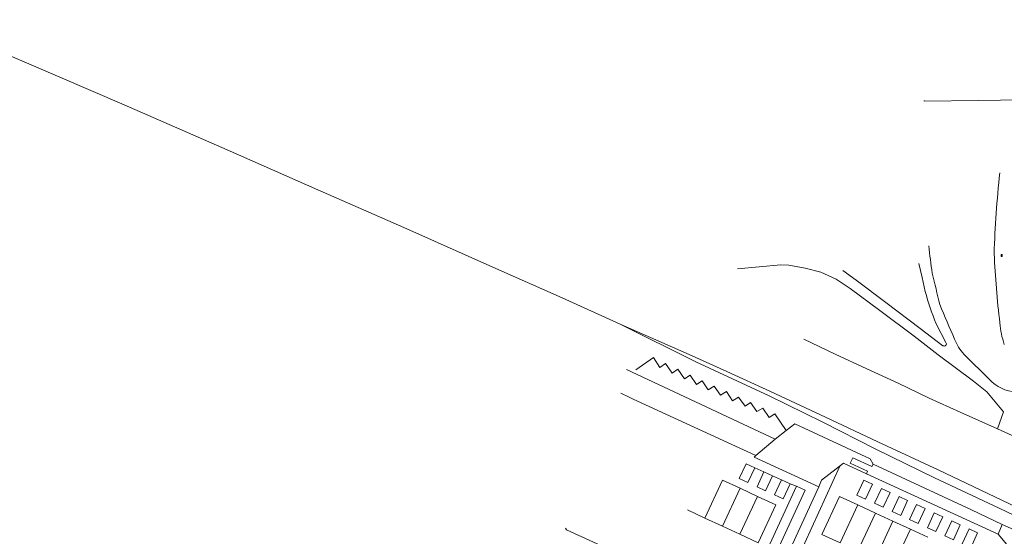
# Model space of a CAD drawing. Header units: metres. Extents: x 111546 to 149831, y 498798 to 507863.
# Tile 43 of 256: x 112617 to 112656, y 500573 to 500594. Entities that reach past the tile are written whole.
import ezdxf

# ---------------------------------------------------------------- set-up
doc = ezdxf.new("R2010")
doc.units = ezdxf.units.M
doc.layers.add('bladindeling', color=7, linetype='Continuous', lineweight=5)

msp = doc.modelspace()

# ---------------------------------------------------------------- linework, layer by layer
at = {"layer": 'bladindeling'}
for p, q in [((112654.1523, 500580.9345), (112653.7653, 500581.6844)), ((112655.8946, 500579.4536), (112654.8816, 500580.4598)), ((112647.76, 500577.412), (112647.3148, 500577.0682)), ((112649.9057, 500575.9873), (112647.5708, 500570.8711)), ((112646.4973, 500575.919), (112646.862, 500575.7515)), ((112647.2056, 500575.5933), (112647.5644, 500575.4278)), ((112650.9688, 500575.6776), (112656.239, 500573.2505)), ((112645.2054, 500575.4199), (112644.5021, 500573.9017)), ((112645.2054, 500575.4199), (112645.9062, 500575.0957)), ((112647.9081, 500575.2696), (112648.1692, 500575.1743)), ((112645.9062, 500575.0957), (112645.2027, 500573.5776)), ((112646.6067, 500574.7716), (112645.9034, 500573.2534)), ((112645.9062, 500575.0957), (112646.6067, 500574.7716)), ((112650.6262, 500574.4264), (112649.923, 500572.9103)), ((112651.3264, 500574.1027), (112650.6262, 500574.4264)), ((112644.5021, 500573.9017), (112643.8016, 500574.2257)), ((112651.3264, 500574.1027), (112650.6232, 500572.5866)), ((112652.0266, 500573.779), (112651.3264, 500574.1027)), ((112645.2027, 500573.5776), (112644.5021, 500573.9017)), ((112652.0266, 500573.779), (112651.3234, 500572.2627)), ((112652.7268, 500573.4553), (112652.0266, 500573.779)), ((112645.9034, 500573.2534), (112645.2027, 500573.5776)), ((112652.7268, 500573.4553), (112652.0238, 500571.939)), ((112653.427, 500573.1316), (112652.7268, 500573.4553))]:
    msp.add_line(p, q, dxfattribs=at)
for points in [[(112679.7288, 500564.1999), (112674.8044, 500566.2806), (112671.6083, 500567.6473), (112669.3688, 500568.6149), (112666.3651, 500569.9022), (112665.1461, 500570.4505), (112663.025, 500571.4612), (112659.8319, 500572.973), (112653.8444, 500575.8317), (112651.4275, 500576.9572), (112649.3257, 500577.9455), (112647.1229, 500578.9773), (112645.3761, 500579.7761), (112643.8666, 500580.4503), (112641.1095, 500581.6738), (112638.7875, 500582.718), (112636.1298, 500583.8926), (112632.4407, 500585.5381), (112628.9985, 500587.0504), (112625.3685, 500588.654), (112621.2448, 500590.4607), (112613.3069, 500593.8666)], [(112660.7261, 500590.7058), (112655.4612, 500590.6318), (112653.2751, 500590.5991), (112653.2751, 500590.6249)], [(112645.8, 500583.8809), (112647.5355, 500584.0425), (112647.8623, 500584.0288), (112648.5107, 500583.9187), (112649.1471, 500583.7467), (112649.7509, 500583.4698), (112650.3219, 500583.1), (112651.507, 500582.2176), (112652.8778, 500581.1874), (112653.8479, 500580.446), (112655.2617, 500579.3831), (112655.7846, 500578.9651), (112656.4519, 500578.1533), (112656.2111, 500577.4722)], [(112653.325, 500582.9779), (112653.1979, 500583.5394), (112653.0704, 500584.101)], [(112650.0261, 500583.8241), (112650.5524, 500583.4302), (112651.746, 500582.5358), (112653.1152, 500581.5004), (112654.0336, 500580.8055)], [(112672.1841, 500567.2789), (112671.3152, 500567.6205), (112669.3123, 500568.4727), (112666.2909, 500569.7465), (112665.0685, 500570.2519), (112662.8572, 500571.2369), (112659.7493, 500572.648), (112656.2851, 500574.2957), (112653.6977, 500575.5121), (112651.3391, 500576.6624), (112649.1931, 500577.7512), (112647.0759, 500578.804), (112644.1306, 500580.1557), (112641.1095, 500581.6738)], [(112677.4014, 500567.8901), (112668.3319, 500571.9975), (112661.961, 500574.8681), (112660.2015, 500575.6635), (112658.0034, 500576.6569), (112656.2111, 500577.4722), (112654.7285, 500578.1395), (112653.4867, 500578.7106), (112652.2362, 500579.3057), (112650.9875, 500579.8836), (112649.7165, 500580.4701), (112648.466, 500581.0618)], [(112647.76, 500577.412), (112647.3052, 500578.0785), (112647.0716, 500577.9345), (112646.8169, 500578.3067), (112646.5746, 500578.1645), (112646.3224, 500578.5303), (112646.1103, 500578.3874), (112645.8477, 500578.7462), (112645.6098, 500578.5998), (112645.3683, 500578.9684), (112645.1241, 500578.8217), (112644.8764, 500579.1813), (112644.6366, 500579.0327), (112644.3928, 500579.4055), (112644.1657, 500579.2575), (112643.905, 500579.6208), (112643.6781, 500579.4729), (112643.416, 500579.8618), (112643.1831, 500579.7049), (112642.9278, 500580.0879), (112642.6927, 500579.9309), (112642.4475, 500580.3294), (112641.7282, 500579.8404)], [(112641.3615, 500579.8588), (112647.3148, 500577.0682), (112646.5398, 500576.4024)], [(112641.1391, 500578.902), (112641.4653, 500578.751), (112641.6248, 500578.669), (112646.5398, 500576.4024), (112646.4695, 500576.342), (112649.0668, 500575.1469), (112649.1733, 500575.4134), (112650.0438, 500576.0957), (112650.9688, 500575.6776), (112651.0132, 500575.7747), (112650.3193, 500576.0996), (112650.4199, 500576.315), (112651.1784, 500575.9607), (112651.233, 500576.058), (112651.1203, 500576.2697), (112648.1064, 500577.6796), (112647.76, 500577.412)], [(112651.233, 500576.058), (112655.1721, 500574.2257), (112656.4053, 500573.643)], [(112644.8212, 500570.9039), (112645.9604, 500570.3857), (112648.1692, 500575.1743)], [(112648.1692, 500575.1743), (112648.5116, 500575.0159), (112646.5881, 500570.8525), (112646.9908, 500570.6564), (112646.6514, 500569.9211)], [(112646.6067, 500574.7716), (112647.3417, 500574.4318), (112646.6384, 500572.9135), (112645.9034, 500573.2534)], [(112656.2646, 500566.939), (112654.7584, 500567.6275), (112654.5157, 500567.7371), (112654.367, 500567.8041), (112654.1771, 500567.8898), (112647.5708, 500570.8711), (112647.1745, 500571.0499), (112649.0668, 500575.1469)], [(112650.6262, 500574.4264), (112649.8916, 500574.7661), (112649.1886, 500573.2498), (112649.923, 500572.9103)], [(112638.9211, 500573.4978), (112638.9517, 500573.4326), (112646.6514, 500569.9211)]]:
    msp.add_lwpolyline(points, dxfattribs=at)
for points in [[(112656.3703, 500584.3752), (112656.3689, 500584.4639), (112656.3982, 500584.4644), (112656.3995, 500584.3757)], [(112645.8749, 500575.4851), (112646.1561, 500576.0785), (112646.4973, 500575.919), (112646.2161, 500575.3256)], [(112646.9301, 500574.9954), (112647.2056, 500575.5933), (112646.862, 500575.7515), (112646.5866, 500575.1536)], [(112647.6325, 500574.6717), (112647.9081, 500575.2696), (112647.5644, 500575.4278), (112647.289, 500574.8299)], [(112650.9301, 500574.6621), (112651.2054, 500575.2599), (112650.862, 500575.4182), (112650.5866, 500574.8203)], [(112651.6404, 500574.3339), (112651.9158, 500574.9318), (112651.5723, 500575.09), (112651.2968, 500574.4921)], [(112652.3418, 500574.0097), (112652.6172, 500574.6076), (112652.2737, 500574.766), (112651.9982, 500574.1679)], [(112653.0396, 500573.6868), (112653.315, 500574.2847), (112652.9715, 500574.4429), (112652.6962, 500573.8451)], [(112653.7515, 500573.3578), (112654.0269, 500573.9557), (112653.6834, 500574.1139), (112653.4081, 500573.516)], [(112654.4518, 500573.0346), (112654.7273, 500573.6325), (112654.3836, 500573.7907), (112654.1083, 500573.1929)], [(112656.239, 500573.2505), (112656.4053, 500573.643), (112657.3377, 500573.2312), (112657.686, 500572.7864), (112657.4863, 500572.3848), (112657.0476, 500572.5793), (112656.8062, 500572.6863), (112656.6623, 500572.7629)], [(112655.1444, 500572.712), (112655.4199, 500573.3098), (112655.0763, 500573.4681), (112654.8009, 500572.8702)]]:
    msp.add_lwpolyline(points, close=True, dxfattribs=at)
for centre, radius, start, end in [((112695.5554, 500583.3384), 39.4883, 173.61286, 178.33227), ((112697.4355, 500589.8139), 44.2554, 186.49487, 187.93143), ((112692.7656, 500586.126), 36.7183, 182.5573, 186.89593), ((112586.492, 500567.0261), 69.1535, 12.890337, 13.958403), ((112663.5877, 500585.7499), 10.6305, 195.11528, 202.48449), ((112747.5029, 500622.1321), 101.6629, 202.973065, 203.820148), ((112659.6282, 500581.9555), 3.3238, 184.10956, 199.25118), ((112654.0792, 500580.8826), 0.0895, 239.40893, 35.36961), ((112656.2342, 500581.7267), 1.8533, 200.6258, 223.12492), ((112657.0486, 500580.5199), 1.5712, 222.73918, 266.68011)]:
    msp.add_arc(centre, radius, start, end, dxfattribs=at)

doc.saveas('drawing.dxf')
